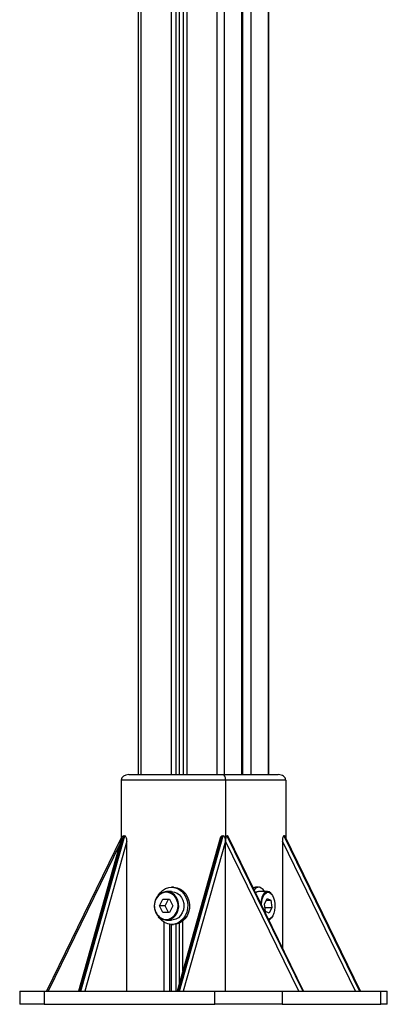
# Model space of a CAD drawing. Header units: millimetres. Extents: x 0 to 420, y 0 to 297.
# Tile 5 of 15: x 166 to 174, y 196 to 219. Entities that reach past the tile are written whole.
import ezdxf

# ---------------------------------------------------------------- set-up
doc = ezdxf.new("R2010")
doc.units = ezdxf.units.MM

msp = doc.modelspace()

# ---------------------------------------------------------------- linework, layer by layer
at = {"color": 7, "linetype": 'Continuous', "lineweight": 25}
for p, q in [((170.54087, 233.97751), (170.54087, 201.72751)), ((170.93712, 233.97751), (170.93712, 201.72751)), ((170.95842, 233.97751), (170.95842, 201.72751)), ((171.14462, 233.97751), (171.14462, 201.72751)), ((171.54087, 233.97751), (171.54087, 201.72751)), ((171.55762, 201.72751), (171.55762, 233.97751)), ((168.57557, 230.29681), (168.57557, 201.72751)), ((168.63807, 230.28781), (168.63807, 201.72751)), ((169.32439, 230.29223), (169.32439, 201.72751)), ((169.43189, 230.293), (169.43189, 201.72751)), ((169.68379, 230.29479), (169.68379, 201.72751)), ((170.37012, 230.31431), (170.37012, 201.72751)), ((169.51175, 230.01687), (169.51175, 201.72751)), ((169.60283, 230.01737), (169.60283, 201.72751)), ((168.35906, 201.72751), (170.52412, 201.72751)), ((170.52412, 201.72751), (171.77412, 201.72751)), ((168.18831, 201.60251), (168.18831, 200.2421)), ((170.56988, 201.60251), (168.18831, 201.60251)), ((170.56988, 201.60251), (170.56988, 200.20527)), ((171.94488, 201.60251), (170.56988, 201.60251)), ((171.94488, 201.60251), (171.94488, 200.28062)), ((168.18831, 200.28062), (166.47913, 196.77751)), ((168.24027, 200.32751), (167.24027, 196.77751)), ((167.26625, 196.77751), (168.26625, 200.32751)), ((168.24027, 200.32751), (168.26625, 200.32751)), ((170.49193, 200.32751), (169.49193, 196.77751)), ((169.51791, 196.77751), (170.51791, 200.32751)), ((170.49193, 200.32751), (170.51791, 200.32751)), ((170.59988, 200.32751), (172.33193, 196.77751)), ((170.59988, 200.32751), (170.61488, 200.32751)), ((172.34693, 196.77751), (170.61488, 200.32751)), ((172.35405, 196.77751), (170.62836, 200.31447)), ((171.89988, 200.32751), (171.91488, 200.32751)), ((171.89988, 200.32751), (173.63193, 196.77751)), ((173.64693, 196.77751), (171.91488, 200.32751)), ((173.65405, 196.77751), (171.92836, 200.31447)), ((168.16376, 200.15497), (166.5159, 196.77751)), ((168.19695, 200.27279), (167.21237, 196.77751)), ((168.31821, 200.20527), (167.35264, 196.77751)), ((168.31821, 196.77751), (168.31821, 200.20527)), ((170.44862, 200.27279), (169.46403, 196.77751)), ((170.56988, 200.20527), (169.60431, 196.77751)), ((170.56988, 196.77751), (170.56988, 200.20527)), ((172.24229, 196.77751), (170.56988, 200.20527)), ((171.86988, 200.20527), (171.86988, 197.76986)), ((173.54229, 196.77751), (171.86988, 200.20527)), ((169.37909, 199.15251), (169.33909, 199.15251)), ((171.32666, 199.15251), (171.25738, 199.15251)), ((169.33909, 199.05251), (169.22159, 199.05251)), ((171.53017, 199.05251), (171.32666, 199.05251)), ((169.06409, 198.72751), (169.13909, 198.87751)), ((169.13909, 198.57751), (169.06409, 198.72751)), ((169.18909, 198.72751), (169.06409, 198.72751)), ((169.13909, 198.87751), (169.28909, 198.87751)), ((169.18909, 198.72751), (169.26409, 198.87751)), ((169.26409, 198.57751), (169.18909, 198.72751)), ((169.28909, 198.87751), (169.36409, 198.72751)), ((169.36409, 198.72751), (169.28909, 198.57751)), ((171.45864, 198.76525), (171.51725, 198.89278)), ((171.48456, 198.59999), (171.45864, 198.76525)), ((171.4999, 198.85503), (171.60177, 198.85503)), ((171.51725, 198.89278), (171.60177, 198.85503)), ((171.60177, 198.85503), (171.62769, 198.68977)), ((169.28909, 198.57751), (169.13909, 198.57751)), ((171.47048, 198.68977), (171.62769, 198.68977)), ((171.56908, 198.56224), (171.48456, 198.59999)), ((171.62769, 198.68977), (171.56908, 198.56224)), ((169.16258, 198.35457), (169.16258, 196.77751)), ((169.22159, 198.40251), (169.33909, 198.40251)), ((169.28758, 198.30669), (169.28758, 196.77751)), ((169.32439, 198.30285), (169.32439, 196.77751)), ((169.33909, 198.30251), (169.37909, 198.30251)), ((169.43189, 198.30691), (169.43189, 196.77751)), ((169.51175, 198.33107), (169.51175, 196.9469)), ((169.5956, 197.24457), (169.5956, 198.38382)), ((171.56129, 198.41964), (171.55355, 198.41821)), ((165.86803, 196.77751), (165.86803, 196.47751)), ((165.86803, 196.77751), (166.43053, 196.77751)), ((166.43053, 196.77751), (166.43053, 196.47751)), ((166.43053, 196.77751), (167.24027, 196.77751)), ((167.24027, 196.77751), (167.26625, 196.77751)), ((167.26625, 196.77751), (169.49193, 196.77751)), ((169.49193, 196.77751), (169.51791, 196.77751)), ((169.51791, 196.77751), (170.32765, 196.77751)), ((170.32765, 196.47751), (170.32765, 196.77751)), ((170.32765, 196.77751), (171.86443, 196.77751)), ((171.86443, 196.77751), (171.86443, 196.47751)), ((171.86443, 196.77751), (172.33193, 196.77751)), ((172.33193, 196.77751), (172.34693, 196.77751)), ((172.34693, 196.77751), (173.63193, 196.77751)), ((173.63193, 196.77751), (173.64693, 196.77751)), ((173.64693, 196.77751), (174.11443, 196.77751)), ((174.11443, 196.47751), (174.11443, 196.77751)), ((174.11443, 196.77751), (174.26515, 196.77751)), ((174.26515, 196.47751), (174.26515, 196.77751)), ((166.43053, 196.47751), (165.86803, 196.47751)), ((166.43053, 196.47751), (170.32765, 196.47751)), ((171.86443, 196.47751), (170.32765, 196.47751)), ((171.86443, 196.47751), (174.11443, 196.47751)), ((174.26515, 196.47751), (174.11443, 196.47751))]:
    msp.add_line(p, q, dxfattribs=at)
at = {"color": 7, "linetype": 'Continuous', "lineweight": 25, "flags": 128}
for points in [[(169.04098, 198.97677), (169.07429, 199.0227), (169.13323, 199.07982), (169.20116, 199.12154), (169.27513, 199.14604), (169.35188, 199.15225), (169.42808, 199.1399), (169.50039, 199.10952), (169.56565, 199.06245), (169.62101, 199.00074), (169.66404, 198.92709), (169.69288, 198.84471), (169.70625, 198.75722), (169.70358, 198.66842), (169.68497, 198.58221), (169.65125, 198.50235), (169.60389, 198.43232), (169.54495, 198.3752), (169.47702, 198.33348), (169.40306, 198.30898), (169.3263, 198.30277), (169.2501, 198.31512), (169.17779, 198.3455), (169.11253, 198.39257), (169.05717, 198.45428), (169.04098, 198.47825)], [(169.37909, 199.15251), (169.39188, 199.15225), (169.46808, 199.1399), (169.54039, 199.10952), (169.60565, 199.06245), (169.66101, 199.00074), (169.70404, 198.92709), (169.73288, 198.84471), (169.74625, 198.75722), (169.74358, 198.66842), (169.72497, 198.58221), (169.69125, 198.50235), (169.64389, 198.43232), (169.58495, 198.3752), (169.51702, 198.33348), (169.44306, 198.30898), (169.37909, 198.30251)], [(171.25738, 199.15251), (171.22972, 199.1489), (171.20235, 199.13802)], [(171.46359, 199.05251), (171.42813, 199.10093), (171.38709, 199.13496), (171.34341, 199.15119), (171.299, 199.1489), (171.2558, 199.12819), (171.22211, 199.09752)], [(169.22159, 199.05251), (169.15668, 199.04375), (169.09527, 199.01794), (169.04067, 198.97647), (168.99583, 198.92159), (168.96315, 198.85624), (168.94441, 198.78395), (168.94061, 198.70861), (168.95196, 198.6343), (168.97784, 198.56501), (169.01687, 198.50448), (169.06693, 198.45598), (169.12533, 198.42211), (169.18892, 198.40471), (169.25427, 198.40471), (169.31786, 198.42211), (169.37625, 198.45598), (169.42632, 198.50448), (169.46534, 198.56501), (169.49122, 198.6343), (169.50257, 198.70861), (169.49877, 198.78395), (169.48003, 198.85624), (169.44735, 198.92159), (169.40251, 198.97647), (169.34791, 199.01794), (169.2865, 199.04375), (169.22159, 199.05251)], [(169.33909, 199.05251), (169.404, 199.04375), (169.46541, 199.01794), (169.52001, 198.97647), (169.56485, 198.92159), (169.59753, 198.85624), (169.61627, 198.78395), (169.62007, 198.70861), (169.60872, 198.6343), (169.58284, 198.56501), (169.54382, 198.50448), (169.49375, 198.45598), (169.43536, 198.42211), (169.37177, 198.40471), (169.33909, 198.40251)], [(171.56558, 199.0447), (171.52806, 199.05248), (171.49064, 199.04275), (171.45536, 199.01601), (171.42411, 198.97373), (171.39858, 198.91817), (171.38014, 198.85234), (171.37095, 198.79246)], [(171.38881, 198.75585), (171.38892, 198.7581), (171.39706, 198.83104), (171.4137, 198.89796), (171.43785, 198.95497), (171.46813, 198.99877), (171.50277, 199.0268), (171.51441, 199.03213)], [(171.51441, 199.03213), (171.53976, 199.03743), (171.57694, 199.03006)], [(171.62083, 198.99578), (171.64337, 198.96401), (171.66876, 198.90918), (171.68685, 198.84378), (171.69659, 198.77163), (171.69741, 198.69692), (171.68926, 198.62398), (171.67263, 198.55706), (171.64847, 198.50005), (171.6182, 198.45625), (171.58356, 198.42822), (171.56129, 198.41964)], [(171.62832, 198.98653), (171.6012, 199.01982), (171.56558, 199.0447)], [(171.57694, 199.03006), (171.61216, 199.0051), (171.62083, 198.99578)]]:
    msp.add_lwpolyline(points, dxfattribs=at)
at = {"color": 7, "linetype": 'Continuous', "lineweight": 25}
for centre, radius, start, end in [((169.27417, 198.72861), 0.33159, 133.344227, 237.054371), ((169.21681, 198.78981), 0.24772, 90.629944, 133.411144), ((169.21217, 198.79354), 0.24398, 55.352917, 89.549711), ((169.1559, 198.72798), 0.33003, 302.733705, 53.786838), ((171.32886, 198.95505), 0.09749, 91.294817, 136.085286), ((169.21409, 198.65487), 0.23725, 239.545662, 300.459191), ((171.49678, 198.54877), 0.15411, 293.252511, 328.60589)]:
    msp.add_arc(centre, radius, start, end, dxfattribs=at)
for centre, major_axis, ratio, start_param, end_param in [((168.35906, 201.60251), (0.17075, 0), 0.73205081, 1.57079633, 3.14159265), ((170.52412, 201.60251), (0, 0.125), 0.3660254, 4.71238898, 6.28318531), ((171.77412, 201.60251), (0.17075, 0), 0.73205081, 0, 1.57079633), ((168.24027, 200.20527), (0, 0.12224), 0.42508314, 0, 0.98556527), ((168.26625, 200.20527), (0, 0.12224), 0.42508314, 4.71238898, 6.28318531), ((170.49193, 200.20527), (0, 0.12224), 0.42508314, 0, 0.98556527), ((170.51791, 200.20527), (0, 0.12224), 0.42508314, 4.71238898, 6.28318531), ((170.59988, 200.20527), (0, 0.12224), 0.24542187, 0, 1.57079633), ((170.61488, 200.20527), (0, 0.12224), 0.24542187, 5.81712857, 6.28318531), ((171.89988, 200.20527), (0, 0.12224), 0.24542187, 0, 1.57079633), ((171.91488, 200.20527), (0, 0.12224), 0.24542187, 5.81712857, 6.28318531)]:
    msp.add_ellipse(centre, major_axis=major_axis, ratio=ratio, start_param=start_param, end_param=end_param, dxfattribs=at)

doc.saveas('drawing.dxf')
